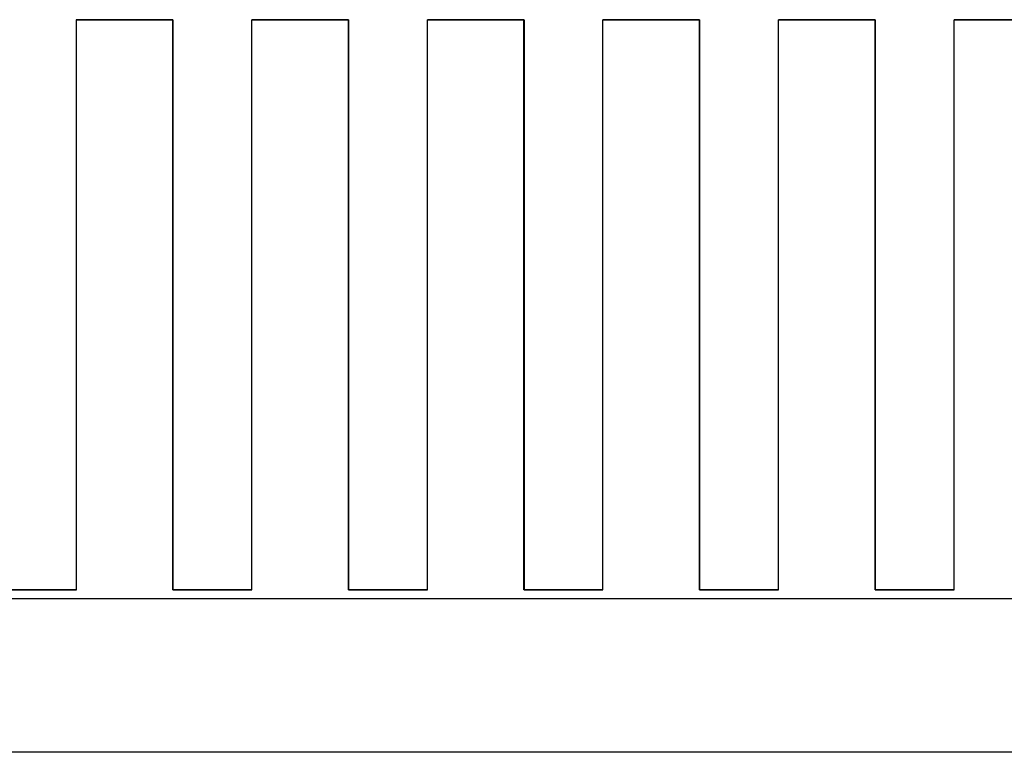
# Model space of a CAD drawing. Extents: x 7.6 to 27.1, y 2.7 to 20.5.
# Tile 61 of 136: x 15.989 to 16.214, y 15.41 to 15.577. Entities that reach past the tile are written whole.
import ezdxf

# ---------------------------------------------------------------- set-up
doc = ezdxf.new("R2010")
doc.units = 0
doc.layers.get('0').update_dxf_attribs({"linetype": 'CONTINUOUS'})

msp = doc.modelspace()

# ---------------------------------------------------------------- linework, layer by layer
at = {"color": 7, "linetype": 'CONTINUOUS'}
for p, q in [((16.02434, 15.577), (16.00234, 15.577)), ((16.00235, 15.577), (16.02435, 15.577)), ((16.00235, 15.447), (16.00235, 15.577)), ((16.02433, 15.447), (16.02433, 15.577)), ((16.02434, 15.577), (16.02435, 15.577)), ((16.02435, 15.577), (16.02435, 15.447)), ((16.06434, 15.577), (16.04234, 15.577)), ((16.04235, 15.577), (16.06435, 15.577)), ((16.04235, 15.447), (16.04235, 15.577)), ((16.06433, 15.447), (16.06433, 15.577)), ((16.06434, 15.577), (16.06435, 15.577)), ((16.06435, 15.577), (16.06435, 15.447)), ((16.10434, 15.577), (16.08234, 15.577)), ((16.08235, 15.577), (16.10435, 15.577)), ((16.08235, 15.447), (16.08235, 15.577)), ((16.10433, 15.447), (16.10433, 15.577)), ((16.10434, 15.577), (16.10435, 15.577)), ((16.10435, 15.577), (16.10435, 15.447)), ((16.14434, 15.577), (16.12234, 15.577)), ((16.12235, 15.577), (16.14435, 15.577)), ((16.12235, 15.447), (16.12235, 15.577)), ((16.14433, 15.447), (16.14433, 15.577)), ((16.14434, 15.577), (16.14435, 15.577)), ((16.14435, 15.577), (16.14435, 15.447)), ((16.18434, 15.577), (16.16234, 15.577)), ((16.16235, 15.577), (16.18435, 15.577)), ((16.16235, 15.447), (16.16235, 15.577)), ((16.18433, 15.447), (16.18433, 15.577)), ((16.18434, 15.577), (16.18435, 15.577)), ((16.18435, 15.577), (16.18435, 15.447)), ((16.22434, 15.577), (16.20234, 15.577)), ((16.20235, 15.577), (16.22435, 15.577)), ((16.20235, 15.447), (16.20235, 15.577)), ((16.00233, 15.447), (15.98433, 15.447)), ((15.98435, 15.447), (16.00235, 15.447)), ((16.00233, 15.447), (16.00235, 15.447)), ((16.02435, 15.447), (16.02433, 15.447)), ((16.04233, 15.447), (16.02433, 15.447)), ((16.02435, 15.447), (16.04235, 15.447)), ((16.04233, 15.447), (16.04235, 15.447)), ((16.06435, 15.447), (16.06433, 15.447)), ((16.08233, 15.447), (16.06433, 15.447)), ((16.06435, 15.447), (16.08235, 15.447)), ((16.08233, 15.447), (16.08235, 15.447)), ((16.10435, 15.447), (16.10433, 15.447)), ((16.12233, 15.447), (16.10433, 15.447)), ((16.10435, 15.447), (16.12235, 15.447)), ((16.12233, 15.447), (16.12235, 15.447)), ((16.14435, 15.447), (16.14433, 15.447)), ((16.16233, 15.447), (16.14433, 15.447)), ((16.14435, 15.447), (16.16235, 15.447)), ((16.16233, 15.447), (16.16235, 15.447)), ((16.18435, 15.447), (16.18433, 15.447)), ((16.20233, 15.447), (16.18433, 15.447)), ((16.18435, 15.447), (16.20235, 15.447)), ((16.20233, 15.447), (16.20235, 15.447)), ((16.34794, 15.445), (15.87894, 15.445)), ((16.36744, 15.41), (15.85944, 15.41))]:
    msp.add_line(p, q, dxfattribs=at)

doc.saveas('drawing.dxf')
